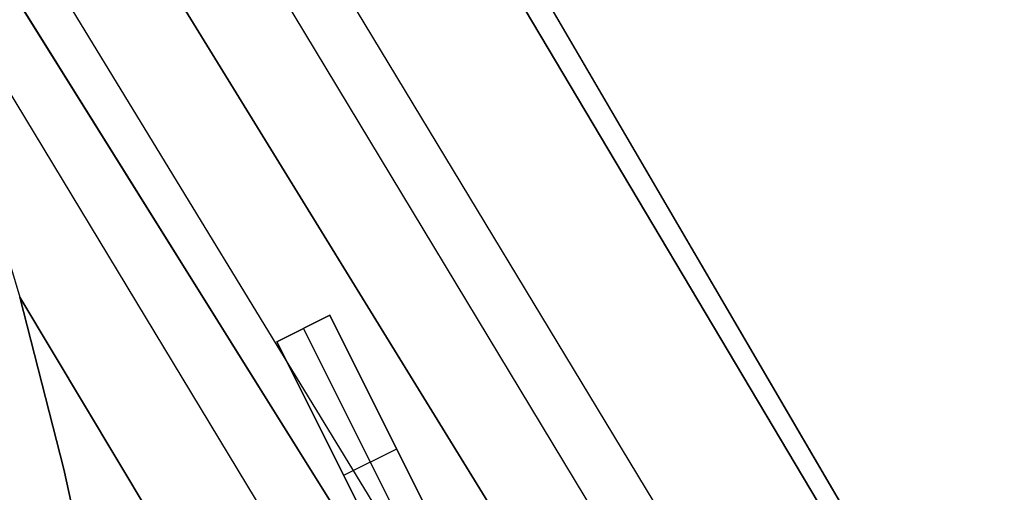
# Model space of a CAD drawing. Header units: millimetres. Extents: x 10871 to 12032, y -2698 to -1680.
# Tile 175 of 183: x 11535.23 to 11551.86, y -2027.46 to -2019.48. Entities that reach past the tile are written whole.
import ezdxf

# ---------------------------------------------------------------- set-up
doc = ezdxf.new("R2010")
doc.units = ezdxf.units.MM
doc.layers.add('1', color=7, linetype='Continuous')
doc.layers.add('color', color=7, linetype='Continuous')

msp = doc.modelspace()

# ---------------------------------------------------------------- linework, layer by layer
at = {"layer": '1', "color": 7, "true_color": 0xffffff}
for p, q in [((11503.151, -1949.135, 64.896), (11562.379, -2050.327, 65.87)), ((11562.379, -2050.327, 65.87), (11503.151, -1949.135, 64.896)), ((11562.266, -2050.393, 59.865), (11502.303, -1949.628, 58.896)), ((11502.303, -1949.628, 58.896), (11562.266, -2050.393, 59.865)), ((11499.647, -1951.171, 59.335), (11560.4, -2051.495, 59.879)), ((11498.879, -1951.618, 65.574), (11559.56, -2051.99, 65.953)), ((11496.979, -1952.722, 59.673), (11558.533, -2052.596, 59.894)), ((11558.533, -2052.596, 59.894), (11496.979, -1952.722, 59.673)), ((11495.822, -1953.395, 59.791), (11557.004, -2053.499, 59.902)), ((11494.581, -1954.116, 65.998), (11556.74, -2053.654, 65.998)), ((11556.74, -2053.654, 65.998), (11494.581, -1954.116, 65.998)), ((11532.924, -2017.197, 59.894), (11555.474, -2054.401, 59.907)), ((11534.508, -2021.746, 59.906), (11535.228, -2024.167, 59.909)), ((11535.228, -2024.167, 59.909), (11535.975, -2027.066, 59.909)), ((11553.944, -2055.304, 59.909), (11535.228, -2024.167, 59.909)), ((11535.975, -2027.066, 59.909), (11535.228, -2024.167, 59.909)), ((11535.228, -2024.167, 59.909), (11553.944, -2055.304, 59.909)), ((11535.975, -2027.066, 59.909), (11536.621, -2029.988, 59.909)), ((11536.621, -2029.988, 59.909), (11535.975, -2027.066, 59.909))]:
    msp.add_line(p, q, dxfattribs=at)
at = {"layer": 'color', "color": 254, "true_color": 0xcad1ee}
for p, q in [((11539.574, -2024.919, 4.761), (11540.468, -2024.47, 4.344)), ((11540.468, -2024.47, 2.004), (11539.574, -2024.919, 2.004)), ((11539.574, -2024.919, 3.382), (11540.468, -2024.47, 3.382)), ((11540.468, -2024.47, 4.344), (11542.727, -2028.978, 3.833)), ((11540.468, -2024.47, 2.004), (11540.468, -2024.47, 4.344)), ((11542.727, -2028.978, -3.038), (11540.468, -2024.47, 2.004)), ((11540.021, -2024.694, 2.004), (11540.021, -2024.694, 4.553)), ((11540.021, -2024.694, 2.004), (11542.262, -2029.165, -2.996)), ((11541.833, -2029.426, 4.244), (11539.574, -2024.919, 4.761)), ((11539.574, -2024.919, 4.761), (11539.574, -2024.919, 2.004)), ((11539.574, -2024.919, 2.004), (11541.833, -2029.426, -3.038)), ((11542.727, -2028.978, 0.653), (11541.073, -2025.678, 0.653)), ((11540.086, -2025.94, 0.861), (11541.833, -2029.426, 0.861)), ((11540.704, -2027.172, -0.517), (11541.598, -2026.724, -0.517)), ((11541.598, -2026.724, -0.517), (11541.598, -2026.724, 4.103)), ((11540.704, -2027.172, -0.517), (11540.704, -2027.172, 4.517))]:
    msp.add_line(p, q, dxfattribs=at)

doc.saveas('drawing.dxf')
